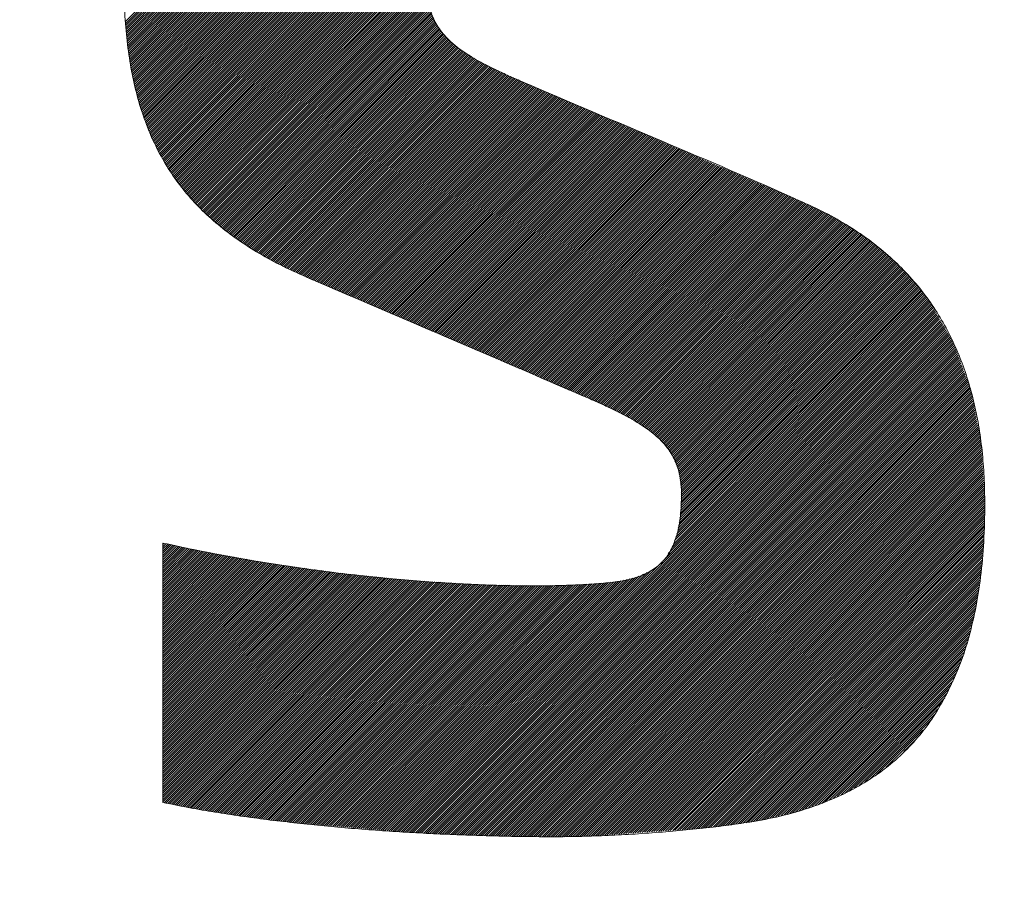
# Model space of a CAD drawing. Header units: millimetres. Extents: x 0 to 1733, y 0 to 1188.
# Tile 79 of 154: x 233.33 to 237.36, y 817.38 to 820.9. Entities that reach past the tile are written whole.
import ezdxf

# ---------------------------------------------------------------- set-up
doc = ezdxf.new("R2010")
doc.units = ezdxf.units.MM
doc.header["$LTSCALE"] = 0.727559
doc.layers.add('NoLayerName_001', color=7, linetype='Continuous')
doc.layers.add('NoLayerName_002', color=7, linetype='Continuous')

# ---------------------------------------------------------------- blocks, each defined once
blk = doc.blocks.new('JZB_0010')
at = {"layer": 'NoLayerName_002', "color": 7, "linetype": 'Continuous', "lineweight": 25}
for p, q in [((21.3101, 4.873), (19.7673, 3.3302)), ((21.3197, 4.8737), (19.7681, 3.3221)), ((21.3293, 4.8744), (19.7688, 3.3139)), ((21.3388, 4.875), (19.7695, 3.3057)), ((21.3484, 4.8757), (19.7702, 3.2975)), ((21.358, 4.8764), (19.7709, 3.2893)), ((21.3676, 4.877), (19.7717, 3.2811)), ((21.3771, 4.8777), (19.7724, 3.273)), ((21.3862, 4.8779), (19.7731, 3.2648)), ((21.3953, 4.8781), (19.7738, 3.2566)), ((21.4044, 4.8783), (19.7746, 3.2484)), ((21.4135, 4.8784), (19.7753, 3.2402)), ((21.4226, 4.8786), (19.7765, 3.2325)), ((21.4317, 4.8788), (19.7776, 3.2247)), ((21.4408, 4.879), (19.7788, 3.217)), ((21.4499, 4.8792), (19.78, 3.2093)), ((21.4589, 4.8793), (19.7812, 3.2016)), ((21.468, 4.8795), (19.7824, 3.1938)), ((21.4771, 4.8797), (19.7836, 3.1861)), ((21.4862, 4.8799), (19.7847, 3.1784)), ((21.4952, 4.8799), (19.7859, 3.1707)), ((21.5041, 4.88), (19.7871, 3.1629)), ((21.5131, 4.88), (19.7883, 3.1552)), ((21.522, 4.88), (19.7895, 3.1475)), ((21.5309, 4.88), (19.7906, 3.1398)), ((21.5398, 4.88), (19.7918, 3.132)), ((21.5487, 4.88), (19.7931, 3.1244)), ((21.5575, 4.8799), (19.7948, 3.1172)), ((21.5663, 4.8798), (19.7965, 3.1099)), ((21.5752, 4.8797), (19.7981, 3.1027)), ((21.584, 4.8797), (19.7998, 3.0955)), ((21.5928, 4.8796), (19.8014, 3.0882)), ((21.6016, 4.8795), (19.8031, 3.081)), ((21.6105, 4.8794), (19.8048, 3.0737)), ((21.6193, 4.8793), (19.8064, 3.0665)), ((21.6281, 4.8792), (19.8081, 3.0592)), ((21.6369, 4.8792), (19.8098, 3.052)), ((21.6458, 4.8791), (19.8114, 3.0447)), ((21.6546, 4.879), (19.8131, 3.0375)), ((21.6633, 4.8788), (19.8147, 3.0302)), ((21.672, 4.8786), (19.8164, 3.023)), ((21.6807, 4.8784), (19.8183, 3.016)), ((21.6894, 4.8781), (19.8205, 3.0093)), ((21.6981, 4.8779), (19.8227, 3.0025)), ((21.7067, 4.8777), (19.8248, 2.9958)), ((21.7154, 4.8775), (19.827, 2.989)), ((21.7241, 4.8772), (19.8291, 2.9823)), ((21.7328, 4.877), (19.8313, 2.9755)), ((21.7415, 4.8768), (19.8334, 2.9687)), ((21.7501, 4.8766), (19.8356, 2.962)), ((21.7588, 4.8763), (19.8377, 2.9552)), ((21.7675, 4.8761), (19.8399, 2.9485)), ((21.7762, 4.8759), (19.8421, 2.9417)), ((21.7849, 4.8757), (19.8442, 2.935)), ((21.7936, 4.8754), (19.8464, 2.9282)), ((21.8022, 4.8752), (19.8485, 2.9215)), ((21.8109, 4.875), (19.8511, 2.9151)), ((21.8196, 4.8747), (19.8537, 2.9089)), ((21.8283, 4.8745), (19.8564, 2.9026)), ((21.837, 4.8743), (19.8591, 2.8964)), ((21.8456, 4.8741), (19.8617, 2.8901)), ((21.8543, 4.8738), (19.8644, 2.8839)), ((21.863, 4.8736), (19.867, 2.8776)), ((21.8717, 4.8734), (19.8697, 2.8714)), ((21.8804, 4.8731), (19.8723, 2.8651)), ((21.8889, 4.8727), (19.875, 2.8588)), ((21.8974, 4.8723), (19.8776, 2.8526)), ((21.9059, 4.8719), (19.8803, 2.8463)), ((21.9144, 4.8715), (19.8829, 2.8401)), ((21.9229, 4.8711), (19.8856, 2.8338)), ((21.9314, 4.8707), (19.8882, 2.8276)), ((21.9399, 4.8703), (19.8914, 2.8218)), ((21.9484, 4.8699), (19.8945, 2.816)), ((21.9569, 4.8695), (19.8977, 2.8103)), ((21.9654, 4.8691), (19.9008, 2.8045)), ((21.9739, 4.8687), (19.904, 2.7988)), ((21.9824, 4.8683), (19.9071, 2.793)), ((21.9909, 4.8678), (19.9103, 2.7873)), ((21.9994, 4.8674), (19.9134, 2.7815)), ((22.0079, 4.867), (19.9166, 2.7757)), ((22.0164, 4.8666), (19.9197, 2.77)), ((22.0249, 4.8662), (19.9229, 2.7642)), ((22.0334, 4.8658), (19.926, 2.7585)), ((22.0419, 4.8654), (19.9292, 2.7527)), ((22.0504, 4.865), (19.9323, 2.747)), ((22.0589, 4.8646), (19.9355, 2.7412)), ((22.0674, 4.8642), (19.9391, 2.7359)), ((22.0759, 4.8638), (19.9427, 2.7306)), ((22.0844, 4.8634), (19.9464, 2.7253)), ((22.0929, 4.863), (19.95, 2.7201)), ((22.1014, 4.8626), (19.9536, 2.7148)), ((22.1099, 4.8621), (19.9573, 2.7095)), ((22.1181, 4.8615), (19.9609, 2.7043)), ((22.1264, 4.8608), (19.9646, 2.699)), ((22.1346, 4.8601), (19.9682, 2.6937)), ((22.1428, 4.8594), (19.9718, 2.6885)), ((22.151, 4.8587), (19.9755, 2.6832)), ((22.1592, 4.858), (19.9791, 2.6779)), ((22.1675, 4.8574), (19.9828, 2.6726)), ((22.1757, 4.8567), (19.9864, 2.6674)), ((21.0618, 3.7339), (19.99, 2.6621)), ((21.0436, 3.7068), (19.9939, 2.6571)), ((21.0353, 3.6896), (19.9981, 2.6523)), ((21.0304, 3.6757), (20.0022, 2.6475)), ((21.0254, 3.6619), (20.0063, 2.6427)), ((21.0205, 3.648), (20.0104, 2.6379)), ((21.0156, 3.6342), (20.0145, 2.6331)), ((21.0139, 3.6236), (20.0186, 2.6283)), ((21.0123, 3.6131), (20.0227, 2.6235)), ((21.0106, 3.6025), (20.0268, 2.6187)), ((21.0089, 3.5919), (20.0309, 2.6139)), ((21.0072, 3.5813), (20.0351, 2.6091)), ((21.0056, 3.5708), (20.0392, 2.6043)), ((21.0039, 3.5602), (20.0433, 2.5995)), ((21.0028, 3.5502), (20.0474, 2.5947)), ((21.0025, 3.541), (20.0515, 2.5899)), ((21.0023, 3.5318), (20.0556, 2.5851)), ((21.002, 3.5227), (20.0601, 2.5808)), ((21.0018, 3.5135), (20.0647, 2.5764)), ((21.0015, 3.5043), (20.0693, 2.5721)), ((21.0013, 3.4952), (20.0738, 2.5677)), ((21.001, 3.486), (20.0784, 2.5634)), ((21.0008, 3.4768), (20.0829, 2.559)), ((21.0005, 3.4677), (20.0875, 2.5547)), ((21.0007, 3.459), (20.0921, 2.5503)), ((21.0018, 3.4512), (20.0966, 2.546)), ((21.0029, 3.4433), (20.1012, 2.5416)), ((21.004, 3.4355), (20.1057, 2.5373)), ((21.0051, 3.4277), (20.1103, 2.5329)), ((21.0062, 3.4199), (20.1149, 2.5286)), ((21.0072, 3.4121), (20.1194, 2.5243)), ((21.0083, 3.4043), (20.124, 2.5199)), ((21.0094, 3.3964), (20.1286, 2.5156)), ((21.0105, 3.3886), (20.1335, 2.5116)), ((21.0127, 3.3819), (20.1384, 2.5076)), ((21.0152, 3.3755), (20.1434, 2.5037)), ((21.0178, 3.3692), (20.1484, 2.4998)), ((21.0203, 3.3628), (20.1534, 2.4959)), ((21.0229, 3.3564), (20.1584, 2.492)), ((21.0254, 3.3501), (20.1634, 2.488)), ((21.0279, 3.3437), (20.1684, 2.4841)), ((21.0305, 3.3373), (20.1734, 2.4802)), ((21.033, 3.3309), (20.1783, 2.4763)), ((21.0356, 3.3246), (20.1833, 2.4723)), ((21.039, 3.3191), (20.1883, 2.4684)), ((21.0428, 3.314), (20.1933, 2.4645)), ((21.0466, 3.3089), (20.1983, 2.4606)), ((21.0504, 3.3037), (20.2033, 2.4567)), ((21.0542, 3.2986), (20.2083, 2.4527)), ((21.0579, 3.2935), (20.2133, 2.4489)), ((21.0617, 3.2884), (20.2187, 2.4454)), ((21.0655, 3.2833), (20.2241, 2.4418)), ((21.0693, 3.2782), (20.2295, 2.4383)), ((21.0731, 3.273), (20.2349, 2.4348)), ((21.0769, 3.2679), (20.2403, 2.4313)), ((21.0815, 3.2636), (20.2456, 2.4277)), ((21.0863, 3.2595), (20.251, 2.4242)), ((21.0911, 3.2554), (20.2564, 2.4207)), ((21.0958, 3.2512), (20.2618, 2.4172)), ((21.1006, 3.2471), (20.2672, 2.4136)), ((21.1054, 3.2429), (20.2726, 2.4101)), ((21.1101, 3.2388), (20.2779, 2.4066)), ((21.1149, 3.2347), (20.2833, 2.4031)), ((21.1197, 3.2305), (20.2887, 2.3995)), ((21.1245, 3.2264), (20.2941, 2.396)), ((21.1292, 3.2223), (20.2995, 2.3925)), ((21.134, 3.2181), (20.3049, 2.389)), ((21.1393, 3.2145), (20.3106, 2.3858)), ((21.1448, 3.2111), (20.3164, 2.3827)), ((21.1502, 3.2076), (20.3221, 2.3795)), ((21.1557, 3.2042), (20.3279, 2.3763)), ((21.1612, 3.2007), (20.3336, 2.3732)), ((21.1666, 3.1973), (20.3394, 2.37)), ((21.1721, 3.1938), (20.3451, 2.3669)), ((21.1776, 3.1904), (20.3509, 2.3637)), ((21.183, 3.187), (20.3566, 2.3605)), ((21.1885, 3.1835), (20.3623, 2.3574)), ((21.194, 3.1801), (20.3681, 2.3542)), ((21.1994, 3.1766), (20.3738, 2.3511)), ((21.2049, 3.1732), (20.3796, 2.3479)), ((21.2104, 3.1698), (20.3853, 2.3447)), ((21.2163, 3.1668), (20.3911, 2.3416)), ((21.2222, 3.1638), (20.3968, 2.3384)), ((21.2281, 3.1608), (20.4026, 2.3353)), ((21.2341, 3.1578), (20.4084, 2.3322)), ((21.24, 3.1548), (20.4145, 2.3293)), ((21.2459, 3.1518), (20.4206, 2.3265)), ((21.2518, 3.1489), (20.4266, 2.3237)), ((21.2577, 3.1459), (20.4327, 2.3209)), ((21.2636, 3.1429), (20.4388, 2.318)), ((21.2696, 3.1399), (20.4449, 2.3152)), ((21.2755, 3.1369), (20.451, 2.3124)), ((21.2814, 3.1339), (20.4571, 2.3096)), ((21.2873, 3.1309), (20.4631, 2.3067)), ((21.2932, 3.1279), (20.4692, 2.3039)), ((21.2991, 3.1249), (20.4753, 2.3011)), ((21.3052, 3.122), (20.4814, 2.2982)), ((21.3113, 3.1193), (20.4875, 2.2954)), ((21.3175, 3.1166), (20.4935, 2.2926)), ((21.3237, 3.1138), (20.4996, 2.2898)), ((21.3299, 3.1111), (20.5057, 2.2869)), ((21.336, 3.1084), (20.5118, 2.2841)), ((21.3422, 3.1056), (20.5179, 2.2813)), ((21.3484, 3.1029), (20.524, 2.2786)), ((21.3545, 3.1001), (20.5303, 2.2759)), ((21.3607, 3.0974), (20.5365, 2.2732)), ((21.3669, 3.0947), (20.5428, 2.2705)), ((21.3731, 3.0919), (20.549, 2.2679)), ((21.3792, 3.0892), (20.5552, 2.2652)), ((21.3854, 3.0865), (20.5615, 2.2625)), ((21.3916, 3.0837), (20.5677, 2.2598)), ((21.3977, 3.081), (20.5739, 2.2572)), ((21.4039, 3.0782), (20.5802, 2.2545)), ((21.4101, 3.0755), (20.5864, 2.2518)), ((21.4163, 3.0728), (20.5926, 2.2491)), ((21.4225, 3.0701), (20.5989, 2.2465)), ((21.4288, 3.0675), (20.6051, 2.2438)), ((21.435, 3.0648), (20.6113, 2.2411)), ((21.4412, 3.0621), (20.6176, 2.2385)), ((21.4475, 3.0595), (20.6238, 2.2358)), ((21.4537, 3.0568), (20.63, 2.2331)), ((21.46, 3.0541), (20.6363, 2.2304)), ((21.4662, 3.0515), (20.6425, 2.2278)), ((21.4724, 3.0488), (20.6487, 2.2251)), ((21.4787, 3.0461), (20.655, 2.2224)), ((21.4849, 3.0434), (20.6612, 2.2197)), ((21.4912, 3.0408), (20.6674, 2.2171)), ((21.4974, 3.0381), (20.6737, 2.2144)), ((21.5036, 3.0354), (20.6799, 2.2117)), ((21.5099, 3.0328), (20.6861, 2.209)), ((21.5161, 3.0301), (20.6924, 2.2064)), ((21.5224, 3.0274), (20.6986, 2.2037)), ((21.5286, 3.0248), (20.7049, 2.201)), ((21.5348, 3.0221), (20.7111, 2.1983)), ((21.5411, 3.0194), (20.7173, 2.1957)), ((21.5473, 3.0167), (20.7236, 2.193)), ((21.5535, 3.0141), (20.7298, 2.1903)), ((21.5598, 3.0114), (20.736, 2.1876)), ((21.566, 3.0087), (20.7423, 2.185)), ((21.5723, 3.0061), (20.7485, 2.1823)), ((21.5785, 3.0034), (20.7547, 2.1796)), ((21.5847, 3.0007), (20.761, 2.177)), ((21.591, 2.998), (20.7672, 2.1743)), ((21.5972, 2.9954), (20.7734, 2.1716)), ((21.6034, 2.9927), (20.7797, 2.1689)), ((21.6097, 2.99), (20.7859, 2.1663)), ((21.6159, 2.9874), (20.7921, 2.1636)), ((21.6221, 2.9847), (20.7984, 2.1609)), ((21.6284, 2.982), (20.8046, 2.1582)), ((21.6346, 2.9793), (20.8108, 2.1556)), ((21.6409, 2.9767), (20.8171, 2.1529)), ((21.6471, 2.974), (20.8233, 2.1502)), ((21.6533, 2.9713), (20.8295, 2.1475)), ((21.6596, 2.9687), (20.8358, 2.1449)), ((21.6658, 2.966), (20.842, 2.1422)), ((21.672, 2.9633), (20.8482, 2.1395)), ((21.6783, 2.9606), (20.8545, 2.1368)), ((21.6845, 2.958), (20.8607, 2.1342)), ((21.6908, 2.9553), (20.8669, 2.1315)), ((21.697, 2.9526), (20.8732, 2.1288)), ((21.7032, 2.95), (20.8794, 2.1261)), ((21.7095, 2.9473), (20.8856, 2.1235)), ((21.7157, 2.9446), (20.8919, 2.1208)), ((21.7219, 2.9419), (20.8981, 2.1181)), ((21.7282, 2.9393), (20.9044, 2.1154)), ((21.7344, 2.9366), (20.9106, 2.1128)), ((21.7406, 2.9339), (20.9168, 2.1101)), ((21.7469, 2.9312), (20.9231, 2.1074)), ((21.7531, 2.9286), (20.9293, 2.1047)), ((21.7593, 2.9259), (20.9355, 2.1021)), ((21.7656, 2.9232), (20.9418, 2.0994)), ((21.7718, 2.9206), (20.948, 2.0967)), ((21.7781, 2.9179), (20.9542, 2.0941)), ((21.7843, 2.9152), (20.9605, 2.0914)), ((21.7905, 2.9125), (20.9667, 2.0887)), ((21.7968, 2.9099), (20.9729, 2.086)), ((21.803, 2.9072), (20.9792, 2.0834)), ((21.8092, 2.9045), (20.9854, 2.0807)), ((21.8155, 2.9018), (20.9916, 2.078)), ((21.8217, 2.8992), (20.9979, 2.0753)), ((21.8279, 2.8965), (21.0041, 2.0727)), ((21.8342, 2.8938), (21.0103, 2.07)), ((21.8404, 2.8912), (21.0166, 2.0673)), ((21.8466, 2.8885), (21.0228, 2.0646)), ((21.8529, 2.8858), (21.029, 2.062)), ((21.8591, 2.8831), (21.0353, 2.0593)), ((21.8653, 2.8805), (21.0415, 2.0566)), ((21.8716, 2.8778), (21.0477, 2.0539)), ((21.8778, 2.8751), (21.054, 2.0513)), ((21.8841, 2.8724), (21.0602, 2.0486)), ((21.8903, 2.8698), (21.0664, 2.0459)), ((21.8965, 2.8671), (21.0727, 2.0432)), ((21.9028, 2.8644), (21.0789, 2.0406)), ((21.909, 2.8617), (21.0851, 2.0379)), ((21.9152, 2.8591), (21.0914, 2.0352)), ((21.9215, 2.8564), (21.0976, 2.0325)), ((21.9277, 2.8537), (21.1038, 2.0299)), ((21.9339, 2.8511), (21.1101, 2.0272)), ((21.9402, 2.8484), (21.1163, 2.0245)), ((21.9464, 2.8457), (21.1225, 2.0218)), ((21.9526, 2.843), (21.1288, 2.0192)), ((21.9589, 2.8404), (21.135, 2.0165)), ((21.9651, 2.8377), (21.1413, 2.0138)), ((21.9713, 2.835), (21.1475, 2.0112)), ((21.9776, 2.8323), (21.1537, 2.0085)), ((21.9838, 2.8297), (21.16, 2.0058)), ((21.9901, 2.827), (21.1662, 2.0031)), ((21.9963, 2.8243), (21.1724, 2.0005)), ((22.0025, 2.8216), (21.1787, 1.9978)), ((22.0088, 2.819), (21.1849, 1.9951)), ((22.015, 2.8163), (21.1911, 1.9924)), ((22.0212, 2.8136), (21.1974, 1.9898)), ((22.0275, 2.811), (21.2036, 1.9871)), ((22.0337, 2.8083), (21.2098, 1.9844)), ((22.0399, 2.8056), (21.2161, 1.9817)), ((22.0462, 2.8029), (21.2223, 1.9791)), ((22.0524, 2.8003), (21.2285, 1.9764)), ((22.0586, 2.7976), (21.2348, 1.9737)), ((22.0649, 2.7949), (21.241, 1.971)), ((22.0711, 2.7922), (21.2472, 1.9684)), ((22.0773, 2.7896), (21.2535, 1.9657)), ((22.0836, 2.7869), (21.2597, 1.963)), ((22.0898, 2.7842), (21.2659, 1.9603)), ((22.096, 2.7815), (21.2722, 1.9577)), ((22.1023, 2.7789), (21.2784, 1.955)), ((22.1085, 2.7762), (21.2846, 1.9523)), ((22.1148, 2.7735), (21.2909, 1.9497)), ((22.121, 2.7709), (21.2971, 1.947)), ((22.1272, 2.7682), (21.3033, 1.9443)), ((22.1335, 2.7655), (21.3096, 1.9416)), ((22.1397, 2.7628), (21.3158, 1.939)), ((22.1459, 2.7602), (21.3221, 1.9363)), ((22.1522, 2.7575), (21.3283, 1.9336)), ((22.1584, 2.7548), (21.3345, 1.9309)), ((22.1646, 2.7521), (21.3408, 1.9283)), ((22.1709, 2.7495), (21.347, 1.9256)), ((22.1771, 2.7468), (21.3532, 1.9229)), ((22.1833, 2.7441), (21.3595, 1.9202)), ((22.1896, 2.7414), (21.3657, 1.9176)), ((22.1958, 2.7388), (21.3719, 1.9149)), ((22.202, 2.7361), (21.3782, 1.9122)), ((22.2083, 2.7334), (21.3844, 1.9095)), ((22.2145, 2.7308), (21.3906, 1.9069)), ((22.2208, 2.7281), (21.3969, 1.9042)), ((22.227, 2.7254), (21.4031, 1.9015)), ((22.2332, 2.7227), (21.4093, 1.8989)), ((22.2395, 2.7201), (21.4156, 1.8962)), ((22.2457, 2.7174), (21.4218, 1.8935)), ((22.2519, 2.7147), (21.4281, 1.8908)), ((22.2582, 2.712), (21.4343, 1.8882)), ((22.2644, 2.7094), (21.4405, 1.8855)), ((22.2706, 2.7067), (21.4468, 1.8828)), ((22.2769, 2.704), (21.453, 1.8802)), ((22.2831, 2.7013), (21.4592, 1.8775)), ((22.2893, 2.6987), (21.4655, 1.8748)), ((22.2956, 2.696), (21.4717, 1.8721)), ((22.3018, 2.6933), (21.4779, 1.8695)), ((22.308, 2.6907), (21.4842, 1.8668)), ((22.3143, 2.688), (21.4904, 1.8641)), ((22.3205, 2.6853), (21.4966, 1.8614)), ((22.3268, 2.6826), (21.5029, 1.8588)), ((22.333, 2.68), (21.5091, 1.8561)), ((22.3392, 2.6773), (21.5153, 1.8534)), ((22.3455, 2.6746), (21.5215, 1.8507)), ((22.3517, 2.6719), (21.5277, 1.848)), ((22.3579, 2.6693), (21.5339, 1.8453)), ((22.3642, 2.6666), (21.5401, 1.8426)), ((22.3704, 2.6639), (21.5463, 1.8399)), ((22.3766, 2.6613), (21.5526, 1.8372)), ((22.3829, 2.6586), (21.5588, 1.8345)), ((22.3891, 2.6559), (21.565, 1.8318)), ((22.3953, 2.6532), (21.5712, 1.8291)), ((22.4016, 2.6506), (21.5774, 1.8264)), ((22.4078, 2.6479), (21.5836, 1.8237)), ((22.4141, 2.6452), (21.5898, 1.821)), ((22.4203, 2.6425), (21.596, 1.8183)), ((22.4265, 2.6399), (21.6022, 1.8156)), ((22.4328, 2.6372), (21.6084, 1.8128)), ((22.439, 2.6345), (21.6146, 1.8101)), ((22.4452, 2.6319), (21.6208, 1.8074)), ((22.4515, 2.6292), (21.627, 1.8047)), ((22.4577, 2.6265), (21.6332, 1.802)), ((22.4639, 2.6238), (21.6394, 1.7993)), ((22.4702, 2.6212), (21.6456, 1.7966)), ((22.4764, 2.6185), (21.6518, 1.7939)), ((22.4826, 2.6158), (21.6581, 1.7912)), ((22.4889, 2.6131), (21.6643, 1.7885)), ((22.4951, 2.6105), (21.6705, 1.7858)), ((22.5014, 2.6078), (21.6767, 1.7831)), ((22.5076, 2.6051), (21.6829, 1.7804)), ((22.5138, 2.6025), (21.6891, 1.7777)), ((22.5201, 2.5998), (21.6953, 1.775)), ((22.5261, 2.5969), (21.7015, 1.7723)), ((22.5321, 2.594), (21.7077, 1.7696)), ((22.5382, 2.5912), (21.7139, 1.7669)), ((22.5442, 2.5883), (21.7201, 1.7642)), ((22.5503, 2.5855), (21.7263, 1.7615)), ((22.5563, 2.5826), (21.7325, 1.7588)), ((22.5624, 2.5797), (21.7387, 1.756)), ((22.5684, 2.5769), (21.7446, 1.753)), ((22.5744, 2.574), (21.7505, 1.7501)), ((22.5805, 2.5711), (21.7564, 1.7471)), ((22.5865, 2.5683), (21.7623, 1.7441)), ((22.5926, 2.5654), (21.7682, 1.7411)), ((22.5986, 2.5625), (21.7741, 1.7381)), ((22.6047, 2.5597), (21.7801, 1.7351)), ((22.6107, 2.5568), (21.786, 1.7321)), ((22.6167, 2.5539), (21.7919, 1.7291)), ((22.6228, 2.5511), (21.7978, 1.7261)), ((22.6288, 2.5482), (21.8037, 1.7231)), ((22.6347, 2.5452), (21.8096, 1.7201)), ((22.6404, 2.5419), (21.8155, 1.7171)), ((22.646, 2.5387), (21.8214, 1.7141)), ((22.6517, 2.5354), (21.8274, 1.7111)), ((22.6573, 2.5321), (21.833, 1.7079)), ((22.663, 2.5289), (21.8385, 1.7044)), ((22.6686, 2.5256), (21.8439, 1.701)), ((22.6742, 2.5224), (21.8494, 1.6975)), ((22.6799, 2.5191), (21.8549, 1.6941)), ((22.6855, 2.5158), (21.8603, 1.6906)), ((22.6912, 2.5126), (21.8658, 1.6872)), ((22.6968, 2.5093), (21.8712, 1.6837)), ((22.7025, 2.506), (21.8767, 1.6803)), ((22.7081, 2.5028), (21.8822, 1.6768)), ((22.7138, 2.4995), (21.8876, 1.6734)), ((22.7194, 2.4962), (21.8931, 1.6699)), ((22.725, 2.493), (21.8985, 1.6665)), ((22.7307, 2.4897), (21.904, 1.663)), ((22.7362, 2.4864), (21.9089, 1.659)), ((22.7415, 2.4827), (21.9136, 1.6548)), ((22.7467, 2.479), (21.9184, 1.6507)), ((22.752, 2.4753), (21.9232, 1.6465)), ((22.7572, 2.4717), (21.9279, 1.6424)), ((22.7624, 2.468), (21.9327, 1.6382)), ((22.7677, 2.4643), (21.9374, 1.6341)), ((22.7729, 2.4607), (21.9422, 1.63)), ((22.7781, 2.457), (21.947, 1.6258)), ((22.7834, 2.4533), (21.9517, 1.6217)), ((22.7886, 2.4496), (21.9565, 1.6175)), ((22.7938, 2.446), (21.9613, 1.6134)), ((22.7991, 2.4423), (21.9653, 1.6085)), ((22.8043, 2.4386), (21.9691, 1.6034)), ((22.8095, 2.4349), (21.9729, 1.5983)), ((22.8148, 2.4313), (21.9767, 1.5932)), ((22.82, 2.4276), (21.9805, 1.588)), ((22.8253, 2.4239), (21.9843, 1.5829)), ((22.8303, 2.42), (21.9881, 1.5778)), ((22.8351, 2.4159), (21.9918, 1.5727)), ((22.8399, 2.4118), (21.9956, 1.5676)), ((22.8447, 2.4077), (21.9994, 1.5625)), ((22.8495, 2.4037), (22.0032, 1.5573)), ((22.8543, 2.3996), (22.0059, 1.5512)), ((22.8592, 2.3955), (22.0085, 1.5448)), ((22.864, 2.3914), (22.011, 1.5384)), ((22.8688, 2.3873), (22.0136, 1.5321)), ((22.8736, 2.3832), (22.0161, 1.5257)), ((22.8784, 2.3791), (22.0187, 1.5193)), ((22.8833, 2.375), (22.0212, 1.513)), ((22.8881, 2.3709), (22.0238, 1.5066)), ((22.8929, 2.3668), (22.0263, 1.5003)), ((22.8977, 2.3627), (22.0288, 1.4939)), ((22.9025, 2.3587), (22.0302, 1.4863)), ((22.9073, 2.3546), (22.0313, 1.4785)), ((22.912, 2.3503), (22.0324, 1.4707)), ((22.9164, 2.3458), (22.0335, 1.4629)), ((22.9208, 2.3413), (22.0346, 1.4551)), ((22.9252, 2.3368), (22.0357, 1.4473)), ((22.9296, 2.3323), (22.0368, 1.4395)), ((22.934, 2.3277), (22.0379, 1.4317)), ((22.9647, 2.2961), (22.0384, 1.3698)), ((22.9603, 2.3006), (22.0387, 1.379)), ((22.9559, 2.3051), (22.0389, 1.3882)), ((22.9383, 2.3232), (22.039, 1.4238)), ((22.9515, 2.3097), (22.0392, 1.3973)), ((22.9471, 2.3142), (22.0394, 1.4065)), ((22.9427, 2.3187), (22.0397, 1.4156)), ((22.9982, 2.2584), (22.0319, 1.292)), ((22.9943, 2.2633), (22.0335, 1.3026)), ((22.9903, 2.2683), (22.0352, 1.3132)), ((22.9864, 2.2732), (22.0369, 1.3237)), ((22.9823, 2.278), (22.0374, 1.3332)), ((22.9779, 2.2826), (22.0377, 1.3423)), ((22.9735, 2.2871), (22.0379, 1.3515)), ((22.9691, 2.2916), (22.0382, 1.3607)), ((23.0338, 2.2138), (22.0021, 1.182)), ((23.0299, 2.2188), (22.007, 1.1959)), ((23.0259, 2.2237), (22.0119, 1.2097)), ((23.022, 2.2287), (22.0168, 1.2235)), ((23.018, 2.2336), (22.0218, 1.2374)), ((23.0141, 2.2386), (22.0252, 1.2498)), ((23.0101, 2.2435), (22.0269, 1.2603)), ((23.0062, 2.2485), (22.0286, 1.2709)), ((23.0022, 2.2534), (22.0302, 1.2815)), ((23.0457, 2.199), (20.8693, 0.0225)), ((23.0494, 2.1938), (20.8775, 0.0219)), ((23.0527, 2.1882), (20.8857, 0.0212)), ((23.056, 2.1826), (20.894, 0.0205)), ((23.0593, 2.1769), (20.9022, 0.0198)), ((23.0418, 2.2039), (21.9681, 1.1303)), ((23.0378, 2.2089), (21.9863, 1.1574)), ((23.0626, 2.1713), (20.9104, 0.0191)), ((23.0659, 2.1657), (20.9186, 0.0184)), ((23.0692, 2.1601), (20.9269, 0.0178)), ((23.0725, 2.1545), (20.9353, 0.0173)), ((23.0758, 2.1489), (20.9438, 0.0169)), ((23.0791, 2.1432), (20.9523, 0.0165)), ((23.0824, 2.1376), (20.9608, 0.0161)), ((23.0857, 2.132), (20.9693, 0.0157)), ((23.089, 2.1264), (20.9778, 0.0153)), ((23.0923, 2.1208), (20.9863, 0.0149)), ((23.0955, 2.1152), (20.9948, 0.0145)), ((23.0988, 2.1095), (21.0033, 0.0141)), ((23.1021, 2.1039), (21.0119, 0.0137)), ((23.1054, 2.0983), (21.0204, 0.0133)), ((23.1087, 2.0927), (21.0289, 0.0129)), ((23.112, 2.0871), (21.0374, 0.0125)), ((23.1153, 2.0815), (21.0459, 0.0121)), ((23.1186, 2.0759), (21.0544, 0.0117)), ((23.1219, 2.0702), (21.0629, 0.0113)), ((23.1252, 2.0646), (21.0714, 0.0108)), ((23.1285, 2.059), (21.0799, 0.0104)), ((23.1318, 2.0534), (21.0884, 0.01)), ((23.1351, 2.0478), (21.0969, 0.0096)), ((23.1383, 2.0422), (21.1054, 0.0092)), ((23.1416, 2.0365), (21.1139, 0.0088)), ((23.1449, 2.0309), (21.1224, 0.0084)), ((23.1482, 2.0253), (21.131, 0.008)), ((23.1515, 2.0197), (21.1395, 0.0076)), ((23.1539, 2.0132), (21.148, 0.0072)), ((23.1563, 2.0067), (21.1565, 0.0068)), ((23.1587, 2.0002), (21.1651, 0.0065)), ((23.1611, 1.9936), (21.1738, 0.0063)), ((23.1635, 1.9871), (21.1825, 0.0061)), ((23.1659, 1.9806), (21.1911, 0.0059)), ((23.1683, 1.9741), (21.1998, 0.0057)), ((23.1706, 1.9675), (21.2085, 0.0054)), ((23.173, 1.961), (21.2172, 0.0052)), ((23.1754, 1.9545), (21.2259, 0.005)), ((23.1778, 1.948), (21.2346, 0.0048)), ((23.1802, 1.9415), (21.2433, 0.0045)), ((23.1826, 1.9349), (21.252, 0.0043)), ((23.185, 1.9284), (21.2606, 0.0041)), ((23.1873, 1.9219), (21.2693, 0.0039)), ((23.1897, 1.9154), (21.278, 0.0037)), ((23.1921, 1.9089), (21.2867, 0.0034)), ((23.1945, 1.9023), (21.2954, 0.0032)), ((23.1969, 1.8958), (21.3041, 0.003)), ((23.1993, 1.8893), (21.3128, 0.0028)), ((23.2017, 1.8828), (21.3214, 0.0025)), ((23.2041, 1.8763), (21.3301, 0.0023)), ((23.2064, 1.8697), (21.3388, 0.0021)), ((23.2088, 1.8632), (21.3475, 0.0019)), ((23.2112, 1.8567), (21.3562, 0.0017)), ((23.2136, 1.8502), (21.3649, 0.0014)), ((23.216, 1.8436), (21.3736, 0.0012)), ((23.2184, 1.8371), (21.3823, 0.001)), ((23.2208, 1.8306), (21.3911, 0.0009)), ((23.223, 1.8239), (21.3999, 0.0009)), ((23.2245, 1.8165), (21.4088, 0.0008)), ((23.226, 1.8091), (21.4176, 0.0007)), ((23.2274, 1.8016), (21.4264, 0.0006)), ((23.2289, 1.7942), (21.4352, 0.0005)), ((23.2304, 1.7868), (21.4441, 0.0004)), ((23.2318, 1.7793), (21.4529, 0.0004)), ((23.2333, 1.7719), (21.4617, 0.0003)), ((23.2348, 1.7644), (21.4705, 0.0002)), ((23.2363, 1.757), (21.4794, 0.0001)), ((23.2377, 1.7496), (21.4882, 0)), ((23.2392, 1.7421), (21.4971, 0)), ((23.2407, 1.7347), (21.506, 0)), ((23.2421, 1.7273), (21.5149, 0)), ((23.2436, 1.7198), (21.5238, 0)), ((23.2451, 1.7124), (21.5327, 0)), ((23.2466, 1.7049), (21.5417, 0.0001)), ((23.248, 1.6975), (21.5506, 0.0001)), ((23.2495, 1.6901), (21.5597, 0.0002)), ((23.251, 1.6826), (21.5688, 0.0004)), ((23.2524, 1.6752), (21.5779, 0.0006)), ((23.2539, 1.6678), (21.5869, 0.0008)), ((23.2554, 1.6603), (21.596, 0.001)), ((23.2568, 1.6529), (21.6051, 0.0012)), ((23.2583, 1.6454), (21.6142, 0.0013)), ((23.2598, 1.638), (21.6233, 0.0015)), ((23.2613, 1.6306), (21.6324, 0.0017)), ((23.2627, 1.6231), (21.6415, 0.0019)), ((23.2642, 1.6157), (21.6506, 0.0021)), ((23.265, 1.6076), (21.6597, 0.0022)), ((23.2656, 1.5993), (21.6691, 0.0028)), ((23.2661, 1.5909), (21.6787, 0.0034)), ((23.2667, 1.5825), (21.6882, 0.0041)), ((23.2673, 1.5742), (21.6978, 0.0048)), ((23.2678, 1.5658), (21.7074, 0.0054)), ((23.2684, 1.5575), (21.717, 0.0061)), ((23.2689, 1.5491), (21.7265, 0.0067)), ((23.2695, 1.5408), (21.7361, 0.0074)), ((23.27, 1.5324), (21.7457, 0.0081)), ((23.2706, 1.5241), (21.7552, 0.0087)), ((23.2711, 1.5157), (21.7648, 0.0094)), ((23.2717, 1.5074), (21.7744, 0.0101)), ((23.2723, 1.499), (21.784, 0.0107)), ((23.2728, 1.4907), (21.7935, 0.0114)), ((23.2734, 1.4823), (21.8031, 0.0121)), ((23.2739, 1.474), (21.8127, 0.0127)), ((23.2745, 1.4656), (21.8223, 0.0134)), ((23.275, 1.4573), (21.8318, 0.0141)), ((23.2756, 1.4489), (21.8414, 0.0147)), ((23.2761, 1.4406), (21.851, 0.0154)), ((23.2767, 1.4322), (21.8606, 0.0161)), ((23.2773, 1.4238), (21.8701, 0.0167)), ((23.2778, 1.4155), (21.8797, 0.0174)), ((23.2784, 1.4071), (21.8893, 0.0181)), ((23.2789, 1.3988), (21.8988, 0.0187)), ((23.2795, 1.3904), (21.9084, 0.0194)), ((23.2798, 1.3818), (21.918, 0.02)), ((23.2798, 1.373), (21.9276, 0.0207)), ((23.2799, 1.3641), (21.9371, 0.0214)), ((23.2799, 1.3552), (21.9467, 0.022)), ((23.2798, 1.3462), (21.9563, 0.0227)), ((23.2797, 1.3373), (21.9659, 0.0234)), ((23.2797, 1.3283), (21.9754, 0.024)), ((23.2796, 1.3193), (21.985, 0.0247)), ((23.2794, 1.3102), (21.9946, 0.0254)), ((23.2792, 1.301), (22.0042, 0.026)), ((23.2789, 1.2918), (22.0137, 0.0267)), ((23.2786, 1.2827), (22.0233, 0.0274)), ((23.2783, 1.2735), (22.0329, 0.028)), ((23.278, 1.2643), (22.0425, 0.0287)), ((23.2777, 1.2551), (22.052, 0.0294)), ((23.2775, 1.2459), (22.0616, 0.03)), ((23.2772, 1.2367), (22.0712, 0.0307)), ((23.2766, 1.2273), (22.0807, 0.0314)), ((23.2759, 1.2176), (22.0903, 0.032)), ((23.2751, 1.2079), (22.0999, 0.0327)), ((19.9253, 1.1987), (19.9201, 1.1936)), ((19.9326, 1.1971), (19.9201, 1.1847)), ((19.9398, 1.1955), (19.9201, 1.1758)), ((19.9472, 1.1939), (19.9201, 1.1669)), ((19.9545, 1.1923), (19.9201, 1.1579)), ((19.9618, 1.1907), (19.9201, 1.149)), ((19.9691, 1.1891), (19.9201, 1.1401)), ((19.9764, 1.1875), (19.9201, 1.1312)), ((19.9838, 1.186), (19.9201, 1.1223)), ((19.9911, 1.1844), (19.9201, 1.1134)), ((19.9985, 1.1829), (19.9201, 1.1045)), ((20.0059, 1.1813), (19.9201, 1.0956)), ((20.0133, 1.1798), (19.9201, 1.0867)), ((20.0206, 1.1783), (19.9201, 1.0777)), ((20.028, 1.1767), (19.9201, 1.0688)), ((20.0354, 1.1752), (19.9201, 1.0599)), ((20.0427, 1.1737), (19.9201, 1.051)), ((20.0501, 1.1721), (19.9201, 1.0421)), ((20.0575, 1.1706), (19.9201, 1.0332)), ((20.0651, 1.1693), (19.9201, 1.0243)), ((20.0726, 1.1679), (19.9201, 1.0154)), ((23.2744, 1.1982), (22.1095, 0.0333)), ((23.2736, 1.1886), (22.119, 0.034)), ((23.2728, 1.1789), (22.1286, 0.0347)), ((23.2721, 1.1692), (22.1388, 0.0359)), ((20.1708, 1.1502), (19.92, 0.8995)), ((20.1783, 1.1489), (19.92, 0.8906)), ((20.1859, 1.1475), (19.92, 0.8817)), ((20.1934, 1.1462), (19.92, 0.8728)), ((20.201, 1.1448), (19.92, 0.8639)), ((20.2085, 1.1434), (19.92, 0.855)), ((20.2161, 1.1421), (19.92, 0.8461)), ((20.2236, 1.1407), (19.92, 0.8371)), ((20.2312, 1.1394), (19.92, 0.8282)), ((20.2387, 1.138), (19.92, 0.8193)), ((20.2463, 1.1366), (19.92, 0.8104)), ((20.2538, 1.1353), (19.92, 0.8015)), ((20.2614, 1.1339), (19.92, 0.7926)), ((20.2689, 1.1326), (19.92, 0.7837)), ((20.2765, 1.1312), (19.92, 0.7748)), ((20.284, 1.1299), (19.92, 0.7659)), ((20.2916, 1.1285), (19.92, 0.7569)), ((20.2991, 1.1271), (19.92, 0.748)), ((20.0802, 1.1665), (19.9201, 1.0065)), ((20.0877, 1.1652), (19.9201, 0.9975)), ((20.0953, 1.1638), (19.9201, 0.9886)), ((20.1028, 1.1625), (19.9201, 0.9797)), ((20.1104, 1.1611), (19.9201, 0.9708)), ((20.1179, 1.1598), (19.9201, 0.9619)), ((20.1255, 1.1584), (19.9201, 0.953)), ((20.133, 1.157), (19.9201, 0.9441)), ((20.1406, 1.1557), (19.9201, 0.9352)), ((20.1481, 1.1543), (19.9201, 0.9263)), ((20.1557, 1.153), (19.9201, 0.9173)), ((20.1632, 1.1516), (19.9201, 0.9084)), ((23.2713, 1.1595), (22.1489, 0.0372)), ((23.2705, 1.1499), (22.1591, 0.0384)), ((23.2698, 1.1402), (22.1692, 0.0396)), ((23.269, 1.1305), (22.1793, 0.0409)), ((20.4456, 1.1043), (19.9199, 0.5787)), ((20.4534, 1.1032), (19.9199, 0.5698)), ((20.4612, 1.1022), (19.9199, 0.5609)), ((20.469, 1.1011), (19.9199, 0.552)), ((20.4769, 1.1), (19.9199, 0.5431)), ((20.4847, 1.0989), (19.9199, 0.5342)), ((20.4925, 1.0978), (19.9199, 0.5253)), ((20.5003, 1.0967), (19.9199, 0.5163)), ((20.5082, 1.0957), (19.9199, 0.5074)), ((20.516, 1.0946), (19.9199, 0.4985)), ((20.5238, 1.0935), (19.9199, 0.4896)), ((20.5316, 1.0924), (19.9199, 0.4807)), ((20.5395, 1.0913), (19.9199, 0.4718)), ((20.5473, 1.0902), (19.9199, 0.4629)), ((20.5551, 1.0892), (19.9199, 0.454)), ((20.5629, 1.0881), (19.9199, 0.4451)), ((20.5708, 1.087), (19.9199, 0.4361)), ((20.3067, 1.1258), (19.92, 0.7391)), ((20.3142, 1.1244), (19.92, 0.7302)), ((20.3218, 1.1231), (19.92, 0.7213)), ((20.3293, 1.1217), (19.92, 0.7124)), ((20.3368, 1.1203), (19.92, 0.7035)), ((20.3444, 1.119), (19.92, 0.6946)), ((20.3519, 1.1176), (19.92, 0.6857)), ((20.3595, 1.1163), (19.92, 0.6767)), ((20.3673, 1.1152), (19.92, 0.6678)), ((20.3751, 1.1141), (19.92, 0.6589)), ((20.383, 1.113), (19.92, 0.65)), ((20.3908, 1.1119), (19.92, 0.6411)), ((20.3986, 1.1108), (19.92, 0.6322)), ((20.4064, 1.1097), (19.92, 0.6233)), ((20.4143, 1.1087), (19.92, 0.6144)), ((20.4221, 1.1076), (19.92, 0.6055)), ((20.4299, 1.1065), (19.92, 0.5965)), ((20.4377, 1.1054), (19.92, 0.5876)), ((21.916, 1.087), (20.8528, 0.0239)), ((21.9616, 1.1237), (20.8611, 0.0232)), ((23.2682, 1.1209), (22.1895, 0.0421)), ((23.2675, 1.1112), (22.1996, 0.0433)), ((23.2667, 1.1015), (22.2097, 0.0445)), ((23.266, 1.0918), (22.2199, 0.0458)), ((20.7297, 1.0677), (19.9198, 0.2579)), ((20.7378, 1.0669), (19.9198, 0.249)), ((20.7459, 1.0661), (19.9198, 0.2401)), ((20.754, 1.0653), (19.9198, 0.2312)), ((20.7621, 1.0645), (19.9198, 0.2223)), ((20.7702, 1.0637), (19.9198, 0.2134)), ((20.7783, 1.0629), (19.9198, 0.2044)), ((20.7864, 1.0621), (19.9198, 0.1955)), ((20.7945, 1.0613), (19.9198, 0.1866)), ((20.8026, 1.0604), (19.9198, 0.1777)), ((20.8107, 1.0596), (19.9198, 0.1688)), ((20.8188, 1.0588), (19.9198, 0.1599)), ((20.8269, 1.058), (19.9198, 0.151)), ((20.8349, 1.0572), (19.9198, 0.1421)), ((20.5786, 1.0859), (19.9199, 0.4272)), ((20.5864, 1.0848), (19.9199, 0.4183)), ((20.5942, 1.0838), (19.9199, 0.4094)), ((20.6021, 1.0827), (19.9199, 0.4005)), ((20.6099, 1.0816), (19.9199, 0.3916)), ((20.6177, 1.0805), (19.9199, 0.3827)), ((20.6255, 1.0794), (19.9199, 0.3738)), ((20.6334, 1.0783), (19.9199, 0.3649)), ((20.6412, 1.0773), (19.9199, 0.3559)), ((20.649, 1.0762), (19.9199, 0.347)), ((20.6568, 1.0751), (19.9199, 0.3381)), ((20.6649, 1.0742), (19.9199, 0.3292)), ((20.673, 1.0734), (19.9199, 0.3203)), ((20.6811, 1.0726), (19.9199, 0.3114)), ((20.6892, 1.0718), (19.9199, 0.3025)), ((20.6973, 1.071), (19.9199, 0.2936)), ((20.7054, 1.0702), (19.9199, 0.2847)), ((20.7135, 1.0694), (19.9199, 0.2757)), ((20.7216, 1.0685), (19.9199, 0.2668)), ((20.843, 1.0564), (19.9255, 0.1388)), ((20.8511, 1.0556), (19.9328, 0.1373)), ((20.8592, 1.0548), (19.9402, 0.1358)), ((20.8673, 1.054), (19.9476, 0.1343)), ((20.8754, 1.0532), (19.955, 0.1327)), ((20.8835, 1.0524), (19.9624, 0.1313)), ((20.8916, 1.0515), (19.9699, 0.1298)), ((20.8997, 1.0507), (19.9774, 0.1284)), ((20.9078, 1.0499), (19.9848, 0.1269)), ((20.9159, 1.0491), (19.9923, 0.1255)), ((20.924, 1.0483), (19.9998, 0.124)), ((20.9321, 1.0475), (20.0072, 0.1226)), ((20.9402, 1.0467), (20.0148, 0.1212)), ((21.8059, 1.0483), (20.7871, 0.0294)), ((21.8176, 1.051), (20.7953, 0.0287)), ((21.8293, 1.0538), (20.8035, 0.028)), ((21.841, 1.0566), (20.8117, 0.0273)), ((21.8527, 1.0594), (20.8199, 0.0266)), ((21.8661, 1.0639), (20.8282, 0.026)), ((21.8827, 1.0716), (20.8364, 0.0253)), ((21.8994, 1.0793), (20.8446, 0.0246)), ((23.2652, 1.0822), (22.23, 0.047)), ((23.2639, 1.072), (22.2402, 0.0483)), ((23.2623, 1.0615), (22.2506, 0.0497)), ((23.2607, 1.051), (22.2609, 0.0512)), ((20.9485, 1.046), (20.0224, 0.1199)), ((20.9569, 1.0455), (20.03, 0.1187)), ((20.9653, 1.045), (20.0377, 0.1174)), ((20.9736, 1.0445), (20.0453, 0.1162)), ((20.982, 1.0439), (20.053, 0.1149)), ((20.9904, 1.0434), (20.0606, 0.1136)), ((20.9988, 1.0429), (20.0683, 0.1124)), ((21.0072, 1.0424), (20.0759, 0.1111)), ((21.0156, 1.0419), (20.0836, 0.1098)), ((21.024, 1.0413), (20.0912, 0.1086)), ((21.0324, 1.0408), (20.0989, 0.1073)), ((21.0408, 1.0403), (20.1065, 0.1061)), ((21.0491, 1.0398), (20.1142, 0.1048)), ((21.0575, 1.0393), (20.1218, 0.1035)), ((21.0659, 1.0387), (20.1295, 0.1023)), ((21.0743, 1.0382), (20.1371, 0.101)), ((21.0827, 1.0377), (20.1447, 0.0998)), ((21.0911, 1.0372), (20.1524, 0.0985)), ((21.0995, 1.0367), (20.16, 0.0972)), ((21.1079, 1.0361), (20.1677, 0.096)), ((21.1163, 1.0356), (20.1753, 0.0947)), ((21.1246, 1.0351), (20.183, 0.0934)), ((21.133, 1.0346), (20.1906, 0.0922)), ((21.1414, 1.0341), (20.1983, 0.0909)), ((21.1498, 1.0335), (20.2059, 0.0897)), ((21.1582, 1.033), (20.2136, 0.0884)), ((21.1666, 1.0325), (20.2212, 0.0871)), ((21.175, 1.032), (20.2289, 0.0859)), ((21.1834, 1.0315), (20.2367, 0.0849)), ((21.1918, 1.0309), (20.2447, 0.0839)), ((21.2001, 1.0304), (20.2526, 0.0828)), ((21.2085, 1.0299), (20.2605, 0.0818)), ((21.2172, 1.0297), (20.2684, 0.0808)), ((21.2259, 1.0295), (20.2763, 0.0798)), ((21.2347, 1.0293), (20.2842, 0.0788)), ((21.2434, 1.0291), (20.2921, 0.0778)), ((21.2521, 1.029), (20.3, 0.0768)), ((21.2608, 1.0288), (20.3079, 0.0758)), ((21.2696, 1.0286), (20.3158, 0.0748)), ((21.2783, 1.0284), (20.3237, 0.0738)), ((21.287, 1.0282), (20.3316, 0.0728)), ((21.2957, 1.028), (20.3395, 0.0718)), ((21.3045, 1.0279), (20.3474, 0.0708)), ((21.3132, 1.0277), (20.3553, 0.0698)), ((21.3219, 1.0275), (20.3632, 0.0688)), ((21.3306, 1.0273), (20.3711, 0.0678)), ((21.3394, 1.0271), (20.379, 0.0668)), ((21.3481, 1.0269), (20.387, 0.0658)), ((21.3568, 1.0268), (20.3949, 0.0648)), ((21.3655, 1.0266), (20.4028, 0.0638)), ((21.3743, 1.0264), (20.4107, 0.0628)), ((21.383, 1.0262), (20.4186, 0.0618)), ((21.3917, 1.026), (20.4265, 0.0608)), ((21.4004, 1.0258), (20.4344, 0.0598)), ((21.4092, 1.0257), (20.4423, 0.0588)), ((21.4179, 1.0255), (20.4502, 0.0578)), ((21.4266, 1.0253), (20.4581, 0.0568)), ((21.4353, 1.0251), (20.4663, 0.0561)), ((21.4441, 1.0249), (20.4745, 0.0554)), ((21.453, 1.025), (20.4828, 0.0547)), ((21.4621, 1.0251), (20.491, 0.054)), ((21.4711, 1.0252), (20.4992, 0.0533)), ((21.4802, 1.0254), (20.5074, 0.0526)), ((21.4892, 1.0255), (20.5156, 0.052)), ((21.4982, 1.0256), (20.5239, 0.0513)), ((21.5073, 1.0258), (20.5321, 0.0506)), ((21.5163, 1.0259), (20.5403, 0.0499)), ((21.5254, 1.026), (20.5485, 0.0492)), ((21.5344, 1.0262), (20.5568, 0.0485)), ((21.5435, 1.0263), (20.565, 0.0479)), ((21.5525, 1.0265), (20.5732, 0.0472)), ((21.5618, 1.0269), (20.5814, 0.0465)), ((21.5711, 1.0273), (20.5897, 0.0458)), ((21.5804, 1.0277), (20.5979, 0.0451)), ((21.5898, 1.0281), (20.6061, 0.0444)), ((21.5991, 1.0285), (20.6143, 0.0437)), ((21.6084, 1.0289), (20.6226, 0.0431)), ((21.6177, 1.0293), (20.6308, 0.0424)), ((21.627, 1.0297), (20.639, 0.0417)), ((21.6363, 1.0301), (20.6472, 0.041)), ((21.6456, 1.0305), (20.6555, 0.0403)), ((21.6552, 1.0312), (20.6637, 0.0396)), ((21.6649, 1.0319), (20.6719, 0.039)), ((21.6745, 1.0327), (20.6801, 0.0383)), ((21.6842, 1.0334), (20.6884, 0.0376)), ((21.6939, 1.0342), (20.6966, 0.0369)), ((21.7035, 1.035), (20.7048, 0.0362)), ((21.7132, 1.0357), (20.713, 0.0355)), ((21.7229, 1.0365), (20.7213, 0.0349)), ((21.7325, 1.0372), (20.7295, 0.0342)), ((21.7425, 1.0383), (20.7377, 0.0335)), ((21.7525, 1.0394), (20.7459, 0.0328)), ((21.7625, 1.0405), (20.7542, 0.0321)), ((21.7727, 1.0418), (20.7624, 0.0314)), ((21.7831, 1.0432), (20.7706, 0.0308)), ((21.7942, 1.0455), (20.7788, 0.0301)), ((23.2591, 1.0405), (22.2713, 0.0527)), ((23.2575, 1.03), (22.2817, 0.0541)), ((23.2559, 1.0195), (22.2921, 0.0556)), ((23.2543, 1.0089), (22.3026, 0.0572)), ((23.2527, 0.9984), (22.3131, 0.0588)), ((23.2511, 0.9879), (22.3238, 0.0606)), ((23.2495, 0.9774), (22.3346, 0.0625)), ((23.2479, 0.9669), (22.3454, 0.0644)), ((23.2463, 0.9564), (22.3562, 0.0663)), ((23.2447, 0.9459), (22.367, 0.0682)), ((23.243, 0.9353), (22.3778, 0.0701)), ((23.2403, 0.9236), (22.3894, 0.0727)), ((23.2375, 0.9119), (22.401, 0.0755)), ((23.2347, 0.9002), (22.4127, 0.0783)), ((23.2319, 0.8886), (22.4244, 0.081)), ((23.2291, 0.8769), (22.4361, 0.0838)), ((23.2264, 0.8652), (22.4477, 0.0865)), ((23.2236, 0.8535), (22.4594, 0.0893)), ((23.2208, 0.8418), (22.4711, 0.0921)), ((23.218, 0.8301), (22.4828, 0.0948)), ((23.2153, 0.8184), (22.4944, 0.0976)), ((23.2125, 0.8067), (22.5063, 0.1005)), ((23.2081, 0.7935), (22.5196, 0.105)), ((23.2035, 0.78), (22.533, 0.1095)), ((23.199, 0.7665), (22.5464, 0.114)), ((23.1944, 0.753), (22.5598, 0.1184)), ((23.1898, 0.7396), (22.5732, 0.1229)), ((23.1853, 0.7261), (22.5866, 0.1274)), ((23.1807, 0.7126), (22.5999, 0.1319)), ((23.1761, 0.6991), (22.6133, 0.1363)), ((23.1716, 0.6857), (22.6278, 0.1419)), ((23.164, 0.6692), (22.6441, 0.1492)), ((23.1564, 0.6527), (22.6603, 0.1566)), ((23.1488, 0.6362), (22.6765, 0.1639)), ((23.1412, 0.6197), (22.6928, 0.1712)), ((23.1336, 0.6032), (22.709, 0.1785)), ((23.1261, 0.5867), (22.7252, 0.1859)), ((23.1161, 0.5678), (22.746, 0.1977)), ((23.1023, 0.5452), (22.7679, 0.2107)), ((23.0886, 0.5225), (22.7898, 0.2237)), ((23.0749, 0.4999), (22.8117, 0.2367)), ((23.0602, 0.4763), (22.8392, 0.2553)), ((23.0275, 0.4347), (22.8776, 0.2848)), ((22.9947, 0.393), (22.9494, 0.3477))]:
    blk.add_line(p, q, dxfattribs=at)
at = {"layer": 'NoLayerName_002', "color": 7, "linetype": 'Continuous', "lineweight": 13}
for points, knots in [([(19.9136, 4.3026), (19.898, 4.2681), (19.8632, 4.1981), (19.8261, 4.0828), (19.7961, 3.9578), (19.7751, 3.8217), (19.7626, 3.6746), (19.759, 3.5312), (19.7617, 3.3979), (19.7698, 3.2805), (19.7839, 3.1699), (19.8041, 3.0659), (19.831, 2.9682), (19.8646, 2.8764), (19.9054, 2.7904), (19.9537, 2.7099), (20.0097, 2.6347), (20.0737, 2.5644), (20.1459, 2.4989), (20.2265, 2.4378), (20.316, 2.381), (20.4141, 2.3274), (20.4843, 2.2968), (20.5201, 2.2803)], [0, 0, 0, 0, 0.113804, 0.23409, 0.362223, 0.499399, 0.646663, 0.804918, 0.92927, 1.046695, 1.157833, 1.263428, 1.364343, 1.461568, 1.556213, 1.649495, 1.742696, 1.837128, 1.934076, 2.03476, 2.140303, 2.251717, 2.369902, 2.369902, 2.369902, 2.369902]), ([(23.1263, 0.5859), (23.1419, 0.6206), (23.1766, 0.6906), (23.2138, 0.8055), (23.2438, 0.9296), (23.2648, 1.064), (23.2773, 1.2085), (23.281, 1.3452), (23.2782, 1.4694), (23.27, 1.5766), (23.2559, 1.6804), (23.2355, 1.7806), (23.2087, 1.877), (23.175, 1.9696), (23.1342, 2.0582), (23.0861, 2.1425), (23.0302, 2.2225), (22.9664, 2.298), (22.8943, 2.3688), (22.8138, 2.4348), (22.7244, 2.4956), (22.6262, 2.5518), (22.1858, 2.7515), (21.7545, 2.9261), (21.3471, 3.1027), (21.2974, 3.1254), (21.2517, 3.1476), (21.2101, 3.1696), (21.1724, 3.1916), (21.1386, 3.2141), (21.1086, 3.2372), (21.0824, 3.2612), (21.0598, 3.2866), (21.0409, 3.3136), (21.0256, 3.3424), (21.0139, 3.3733), (21.0057, 3.4065), (21.0009, 3.4424), (20.9996, 3.4826), (21.0004, 3.525), (21.0032, 3.5545), (21.0043, 3.5686)], [0, 0, 0, 0, 0.114045, 0.23407, 0.361304, 0.496822, 0.641553, 0.796296, 0.906755, 1.014157, 1.118719, 1.220741, 1.320612, 1.41882, 1.515957, 1.61271, 1.709859, 1.808261, 1.908825, 2.012488, 2.120195, 2.232872, 2.351411, 3.569998, 3.628797, 3.683439, 3.734133, 3.781114, 3.824649, 3.865056, 3.902719, 3.938102, 3.971761, 4.004352, 4.036609, 4.069312, 4.103241, 4.139132, 4.177648, 4.223805, 4.266361, 4.266361, 4.266361, 4.266361]), ([(20.5201, 2.2803), (20.8934, 2.1202), (21.2852, 1.9534), (21.6928, 1.7773), (21.7426, 1.7545), (21.7882, 1.7323), (21.8299, 1.7102), (21.8676, 1.688), (21.9014, 1.6655), (21.9314, 1.6423), (21.9577, 1.6182), (21.9802, 1.5927), (21.9991, 1.5658), (22.0144, 1.537), (22.0262, 1.5062), (22.0344, 1.473), (22.0392, 1.4374), (22.0406, 1.3973), (22.0394, 1.3548), (22.0363, 1.3121), (22.0309, 1.273), (22.0231, 1.2373), (22.0128, 1.205), (22, 1.1758), (21.9846, 1.1498), (21.9664, 1.1268), (21.9455, 1.1066), (21.9217, 1.0893), (21.8951, 1.0746), (21.8656, 1.0625), (21.8332, 1.0527), (21.7977, 1.0451), (21.7473, 1.0381), (21.6797, 1.0323), (21.5928, 1.0274), (21.4968, 1.0249), (21.3926, 1.0247), (21.2807, 1.0269), (21.1622, 1.0317), (21.0376, 1.0388), (20.9528, 1.0459), (20.9095, 1.0492)], [0, 0, 0, 0, 1.218572, 1.277383, 1.332053, 1.38279, 1.429824, 1.473422, 1.513897, 1.55163, 1.587076, 1.620787, 1.653404, 1.685652, 1.718296, 1.752107, 1.787809, 1.826058, 1.872431, 1.915154, 1.95451, 1.99084, 2.024547, 2.05611, 2.086087, 2.115106, 2.143833, 2.172939, 2.203053, 2.234732, 2.268444, 2.304573, 2.343425, 2.420973, 2.508211, 2.604445, 2.708961, 2.821034, 2.939933, 3.064923, 3.195271, 3.195271, 3.195271, 3.195271]), ([(20.9095, 1.0492), (20.8647, 1.0534), (20.7738, 1.0614), (20.636, 1.0772), (20.4954, 1.0955), (20.3527, 1.1168), (20.2088, 1.1413), (20.0643, 1.1684), (19.9683, 1.1896), (19.9201, 1.1999)], [0, 0, 0, 0, 0.134973, 0.273841, 0.415879, 0.560368, 0.706596, 0.853861, 1.001473, 1.001473, 1.001473, 1.001473]), ([(19.9198, 0.14), (19.9525, 0.1335), (20.0189, 0.1198), (20.1205, 0.1023), (20.2253, 0.0861), (20.3326, 0.0714), (20.4418, 0.0583), (20.5525, 0.0466), (20.664, 0.0364), (20.7758, 0.0275), (20.8873, 0.0199), (20.998, 0.0136), (21.1072, 0.0085), (21.2144, 0.0047), (21.3191, 0.0019), (21.4206, 0.0004), (21.5036, -0.0002), (21.5696, 0.0002), (21.6204, 0.0011), (21.6728, 0.0025), (21.7265, 0.0045), (21.7812, 0.0071), (21.8367, 0.0102), (21.8925, 0.0138), (21.9485, 0.0179), (22.0043, 0.0224), (22.0596, 0.0275), (22.1142, 0.0331), (22.1678, 0.039), (22.2199, 0.0455), (22.2705, 0.0524), (22.3452, 0.0634), (22.4418, 0.082), (22.5576, 0.1143), (22.6648, 0.1549), (22.7637, 0.2042), (22.8539, 0.2623), (22.9357, 0.3293), (23.0085, 0.4058), (23.0739, 0.4909), (23.1078, 0.5545), (23.1263, 0.5859)], [0, 0, 0, 0, 0.09999, 0.203308, 0.30945, 0.417896, 0.528119, 0.639587, 0.751759, 0.864092, 0.97604, 1.087051, 1.196574, 1.304056, 1.408939, 1.510669, 1.608688, 1.657729, 1.708661, 1.761197, 1.815048, 1.869925, 1.925538, 1.981599, 2.037818, 2.093905, 2.149572, 2.20453, 2.258491, 2.31117, 2.362279, 2.411536, 2.537646, 2.657328, 2.771505, 2.881279, 2.987932, 3.092908, 3.197768, 3.304123, 3.413568, 3.413568, 3.413568, 3.413568])]:
    blk.add_open_spline(points, degree=3, knots=knots, dxfattribs=at)
blk.add_open_spline([(19.9201, 1.1999), (19.9201, 1.0232), (19.92, 0.6699), (19.9199, 0.3166), (19.9198, 0.14)], degree=3, dxfattribs=at)

msp = doc.modelspace()

# ---------------------------------------------------------------- linework, layer by layer
at = {"layer": 'NoLayerName_001', "color": 7, "linetype": 'Continuous', "lineweight": 25}
for centre, radius, start, end in [((230, 820), 39.49999901, 318.330134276, 270), ((230, 819.99999775), 38, 319.685090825, 270.721473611), ((230, 820), 37.99999905, 319.685090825, 270.716215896)]:
    msp.add_arc(centre, radius, start, end, dxfattribs=at)

# ---------------------------------------------------------------- block references
at = {"layer": 'NoLayerName_001'}
msp.add_blockref('JZB_0010', (214.00004578, 817.55944824), dxfattribs=at)

doc.saveas('drawing.dxf')
